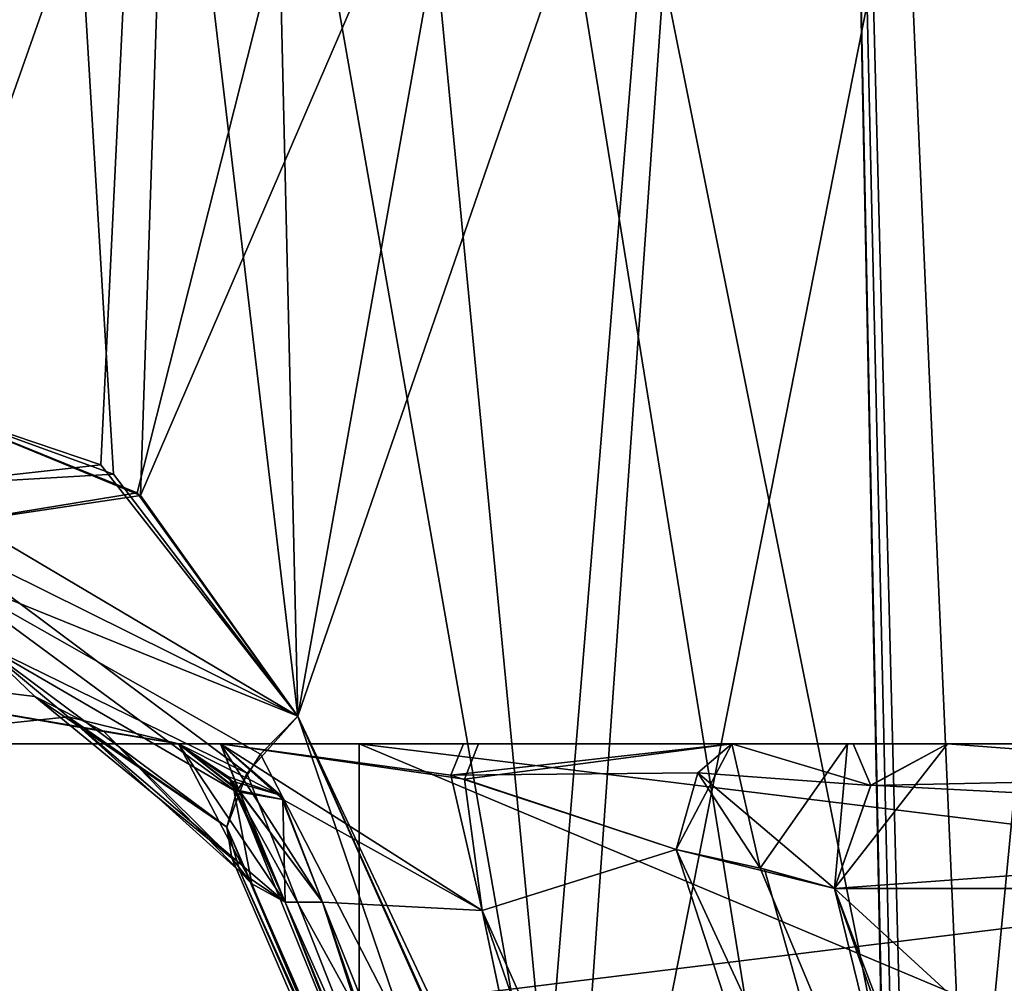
# Model space of a CAD drawing. Header units: inches. Extents: x -11.1 to 11.1, y -2.2 to 7.8.
# Tile 3 of 233: x -8.9851 to -8.892, y -1.9327 to -1.8415. Entities that reach past the tile are written whole.
import ezdxf

# ---------------------------------------------------------------- set-up
doc = ezdxf.new("R2010")
doc.units = ezdxf.units.IN
doc.header["$LTSCALE"] = 93.866667
doc.header["$MEASUREMENT"] = 0
for name, color, linetype in [('13139', 7, 'CONTINUOUS'), ('13141', 7, 'CONTINUOUS'), ('13142', 7, 'CONTINUOUS'), ('14063', 7, 'CONTINUOUS'), ('14065', 7, 'CONTINUOUS'), ('14066', 7, 'CONTINUOUS'), ('15404', 7, 'CONTINUOUS'), ('15432', 7, 'CONTINUOUS'), ('15433', 7, 'CONTINUOUS'), ('15528', 7, 'CONTINUOUS'), ('15532', 7, 'CONTINUOUS'), ('15928', 7, 'CONTINUOUS'), ('15929', 7, 'CONTINUOUS'), ('15940', 7, 'CONTINUOUS'), ('15941', 7, 'CONTINUOUS'), ('15973', 7, 'CONTINUOUS'), ('15974', 7, 'CONTINUOUS'), ('15990', 7, 'CONTINUOUS'), ('15991', 7, 'CONTINUOUS'), ('16002', 7, 'CONTINUOUS'), ('16003', 7, 'CONTINUOUS'), ('16005', 7, 'CONTINUOUS'), ('16006', 7, 'CONTINUOUS'), ('16007', 7, 'CONTINUOUS'), ('16008', 7, 'CONTINUOUS'), ('16009', 7, 'CONTINUOUS'), ('16033', 7, 'CONTINUOUS'), ('16034', 7, 'CONTINUOUS'), ('16035', 7, 'CONTINUOUS'), ('16036', 7, 'CONTINUOUS'), ('16037', 7, 'CONTINUOUS'), ('16104', 7, 'CONTINUOUS'), ('16105', 7, 'CONTINUOUS'), ('16106', 7, 'CONTINUOUS'), ('16107', 7, 'CONTINUOUS'), ('16108', 7, 'CONTINUOUS'), ('16109', 7, 'CONTINUOUS'), ('16110', 7, 'CONTINUOUS'), ('16111', 7, 'CONTINUOUS'), ('16244', 7, 'CONTINUOUS'), ('16245', 7, 'CONTINUOUS'), ('16246', 7, 'CONTINUOUS'), ('16247', 7, 'CONTINUOUS'), ('16268', 7, 'CONTINUOUS'), ('16269', 7, 'CONTINUOUS'), ('16270', 7, 'CONTINUOUS'), ('16271', 7, 'CONTINUOUS')]:
    doc.layers.add(name, color=color, linetype=linetype)

msp = doc.modelspace()

# ---------------------------------------------------------------- linework, layer by layer
at = {"layer": '13139', "color": 252, "linetype": 'Continuous', "true_color": 0x969696}
for points in [[(-8.840328, -1.91, 2), (-8.75, -1.91, 1.909672), (-8.953, -1.91, 2), (-8.840328, -1.91, 2)], [(-8.75, -1.91, 2.203), (-8.840328, -1.91, 2), (-8.953, -1.91, 2), (-8.75, -1.91, 2.203)], [(-8.953, -1.91, 2), (-8.75, -1.91, 1.909672), (-8.75, -1.91, 1.797), (-8.953, -1.91, 2)]]:
    msp.add_3dface(points, dxfattribs=at)
at = {"layer": '13141', "color": 252, "linetype": 'Continuous', "true_color": 0x969696}
for points in [[(-8.75, -1.91, 2.203), (-8.953, -1.91, 2), (-8.75, -1.935, 2.203), (-8.75, -1.91, 2.203)], [(-8.953, -1.91, 2), (-8.953, -1.935, 2), (-8.893543, -1.935, 2.143543), (-8.953, -1.91, 2)], [(-8.953, -1.91, 2), (-8.893543, -1.935, 2.143543), (-8.75, -1.935, 2.203), (-8.953, -1.91, 2)]]:
    msp.add_3dface(points, dxfattribs=at)
at = {"layer": '13142', "color": 252, "linetype": 'Continuous', "true_color": 0x969696}
for points in [[(-8.953, -1.91, 2), (-8.75, -1.91, 1.797), (-8.953, -1.935, 2), (-8.953, -1.91, 2)], [(-8.75, -1.91, 1.797), (-8.893543, -1.935, 1.856457), (-8.953, -1.935, 2), (-8.75, -1.91, 1.797)], [(-8.75, -1.91, 1.797), (-8.75, -1.935, 1.797), (-8.893543, -1.935, 1.856457), (-8.75, -1.91, 1.797)]]:
    msp.add_3dface(points, dxfattribs=at)
at = {"layer": '14063', "color": 252, "linetype": 'Continuous', "true_color": 0x969696}
for points in [[(-8.840328, -1.91, -2), (-8.75, -1.91, -2.090328), (-8.953, -1.91, -2), (-8.840328, -1.91, -2)], [(-8.75, -1.91, -1.797), (-8.840328, -1.91, -2), (-8.953, -1.91, -2), (-8.75, -1.91, -1.797)], [(-8.953, -1.91, -2), (-8.75, -1.91, -2.090328), (-8.75, -1.91, -2.203), (-8.953, -1.91, -2)]]:
    msp.add_3dface(points, dxfattribs=at)
at = {"layer": '14065', "color": 252, "linetype": 'Continuous', "true_color": 0x969696}
for points in [[(-8.75, -1.91, -1.797), (-8.953, -1.91, -2), (-8.75, -1.935, -1.797), (-8.75, -1.91, -1.797)], [(-8.953, -1.91, -2), (-8.953, -1.935, -2), (-8.893543, -1.935, -1.856457), (-8.953, -1.91, -2)], [(-8.953, -1.91, -2), (-8.893543, -1.935, -1.856457), (-8.75, -1.935, -1.797), (-8.953, -1.91, -2)]]:
    msp.add_3dface(points, dxfattribs=at)
at = {"layer": '14066', "color": 252, "linetype": 'Continuous', "true_color": 0x969696}
for points in [[(-8.953, -1.91, -2), (-8.75, -1.91, -2.203), (-8.953, -1.935, -2), (-8.953, -1.91, -2)], [(-8.75, -1.91, -2.203), (-8.893543, -1.935, -2.143543), (-8.953, -1.935, -2), (-8.75, -1.91, -2.203)], [(-8.75, -1.91, -2.203), (-8.75, -1.935, -2.203), (-8.893543, -1.935, -2.143543), (-8.75, -1.91, -2.203)]]:
    msp.add_3dface(points, dxfattribs=at)
at = {"layer": '15404', "linetype": 'Continuous'}
for points in [[(-9.004588, -1.91, 1.999976), (-8.970064, -1.91, 1.871988), (-8.970064, -1.91, 2.128012), (-9.004588, -1.91, 1.999976)], [(-9.004588, -1.91, -1.999978), (-8.970064, -1.91, -2.128012), (-8.970064, -1.91, -1.871988), (-9.004588, -1.91, -1.999978)], [(-8.970064, -1.91, 1.871988), (-8.966114, -1.91, 1.879394), (-8.970064, -1.91, 2.128012), (-8.970064, -1.91, 1.871988)], [(-8.970064, -1.91, 2.128012), (-8.966114, -1.91, 1.879394), (-8.966114, -1.91, 2.120606), (-8.970064, -1.91, 2.128012)], [(-8.970064, -1.91, -2.128012), (-8.966114, -1.91, -2.120606), (-8.970064, -1.91, -1.871988), (-8.970064, -1.91, -2.128012)], [(-8.970064, -1.91, -1.871988), (-8.966114, -1.91, -2.120606), (-8.966114, -1.91, -1.879394), (-8.970064, -1.91, -1.871988)], [(-8.966114, -1.91, 1.879394), (-8.943105, -1.91, 1.875319), (-8.966114, -1.91, 2.120606), (-8.966114, -1.91, 1.879394)], [(-8.966114, -1.91, 2.120606), (-8.943105, -1.91, 1.875319), (-8.941698, -1.91, 2.124882), (-8.966114, -1.91, 2.120606)], [(-8.966114, -1.91, -2.120606), (-8.943105, -1.91, -2.124681), (-8.966114, -1.91, -1.879394), (-8.966114, -1.91, -2.120606)], [(-8.966114, -1.91, -1.879394), (-8.943105, -1.91, -2.124681), (-8.941698, -1.91, -1.875118), (-8.966114, -1.91, -1.879394)], [(-8.943105, -1.91, 1.875319), (-8.917723, -1.91, 1.869446), (-8.941698, -1.91, 2.124882), (-8.943105, -1.91, 1.875319)], [(-8.943105, -1.91, -2.124681), (-8.917723, -1.91, -2.130554), (-8.941698, -1.91, -1.875118), (-8.943105, -1.91, -2.124681)], [(-8.941698, -1.91, 2.124882), (-8.917723, -1.91, 1.869446), (-8.917722, -1.91, 2.130554), (-8.941698, -1.91, 2.124882)], [(-8.941698, -1.91, -1.875118), (-8.917723, -1.91, -2.130554), (-8.917722, -1.91, -1.869446), (-8.941698, -1.91, -1.875118)], [(-8.917723, -1.91, 1.869446), (-8.906796, -1.91, 1.863597), (-8.917722, -1.91, 2.130554), (-8.917723, -1.91, 1.869446)], [(-8.917723, -1.91, -2.130554), (-8.906796, -1.91, -2.136403), (-8.917722, -1.91, -1.869446), (-8.917723, -1.91, -2.130554)], [(-8.917722, -1.91, 2.130554), (-8.906796, -1.91, 1.863597), (-8.906262, -1.91, 2.136764), (-8.917722, -1.91, 2.130554)], [(-8.917722, -1.91, -1.869446), (-8.906796, -1.91, -2.136403), (-8.906262, -1.91, -1.863236), (-8.917722, -1.91, -1.869446)], [(-8.906796, -1.91, 1.863597), (-8.897337, -1.91, 1.855664), (-8.906262, -1.91, 2.136764), (-8.906796, -1.91, 1.863597)], [(-8.906796, -1.91, -2.136403), (-8.897337, -1.91, -2.144336), (-8.906262, -1.91, -1.863236), (-8.906796, -1.91, -2.136403)], [(-8.906262, -1.91, 2.136764), (-8.897337, -1.91, 1.855664), (-8.897337, -1.91, 2.144335), (-8.906262, -1.91, 2.136764)], [(-8.906262, -1.91, -1.863236), (-8.897337, -1.91, -2.144336), (-8.897337, -1.91, -1.855665), (-8.906262, -1.91, -1.863236)], [(-8.80241, -1.91, -2.090931), (-8.855, -1.91, -2), (-8.897337, -1.91, -2.144336), (-8.80241, -1.91, -2.090931)], [(-8.855, -1.91, -2), (-8.802412, -1.91, -1.90907), (-8.897337, -1.91, -1.855665), (-8.855, -1.91, -2)], [(-8.897337, -1.91, -2.144336), (-8.855, -1.91, -2), (-8.897337, -1.91, -1.855665), (-8.897337, -1.91, -2.144336)], [(-8.80241, -1.91, -2.090931), (-8.897337, -1.91, -2.144336), (-8.719686, -1.91, -2.204015), (-8.80241, -1.91, -2.090931)], [(-8.897337, -1.91, -1.855665), (-8.802412, -1.91, -1.90907), (-8.719684, -1.91, -1.795985), (-8.897337, -1.91, -1.855665)], [(-8.80241, -1.91, 1.909069), (-8.855, -1.91, 2), (-8.897337, -1.91, 1.855664), (-8.80241, -1.91, 1.909069)], [(-8.855, -1.91, 2), (-8.802412, -1.91, 2.09093), (-8.897337, -1.91, 2.144335), (-8.855, -1.91, 2)], [(-8.897337, -1.91, 1.855664), (-8.855, -1.91, 2), (-8.897337, -1.91, 2.144335), (-8.897337, -1.91, 1.855664)], [(-8.80241, -1.91, 1.909069), (-8.897337, -1.91, 1.855664), (-8.719686, -1.91, 1.795985), (-8.80241, -1.91, 1.909069)], [(-8.897337, -1.91, 2.144335), (-8.802412, -1.91, 2.09093), (-8.719684, -1.91, 2.204015), (-8.897337, -1.91, 2.144335)]]:
    msp.add_3dface(points, dxfattribs=at)
at = {"layer": '15432', "linetype": 'Continuous'}
for points in [[(-8.716747, -1.923693, -2.218684), (-8.908012, -1.923692, -2.154793), (-8.732535, -2.084615, -2.234628), (-8.716747, -1.923693, -2.218684)], [(-8.732535, -2.084615, -2.234628), (-8.908012, -1.923692, -2.154793), (-8.881953, -1.997517, -2.185516), (-8.732535, -2.084615, -2.234628)], [(-8.908012, -1.923693, -1.845208), (-8.716747, -1.923693, -1.781316), (-8.881991, -1.997414, -1.814522), (-8.908012, -1.923693, -1.845208)]]:
    msp.add_3dface(points, dxfattribs=at)
at = {"layer": '15433', "linetype": 'Continuous'}
for points in [[(-8.716747, -1.923693, 1.781316), (-8.908012, -1.923692, 1.845207), (-8.732535, -2.084615, 1.765372), (-8.716747, -1.923693, 1.781316)], [(-8.732535, -2.084615, 1.765372), (-8.908012, -1.923692, 1.845207), (-8.881953, -1.997517, 1.814484), (-8.732535, -2.084615, 1.765372)], [(-8.908012, -1.923693, 2.154792), (-8.716747, -1.923693, 2.218684), (-8.881991, -1.997414, 2.185478), (-8.908012, -1.923693, 2.154792)]]:
    msp.add_3dface(points, dxfattribs=at)
at = {"layer": '15528', "linetype": 'Continuous'}
for points in [[(-8.965235, -1.632385, 1.848794), (-8.995897, -1.877385, 1.856961), (-9.011668, -1.632385, 1.973177), (-8.965235, -1.632385, 1.848794)], [(-8.995897, -1.877385, 2.143039), (-8.976219, -1.884501, 2.173508), (-8.991436, -1.632385, 2.104394), (-8.995897, -1.877385, 2.143039)], [(-8.973669, -1.886537, 1.82293), (-8.995897, -1.877385, 1.856961), (-8.965235, -1.632385, 1.848794), (-8.973669, -1.886537, 1.82293)], [(-8.976219, -1.884501, 2.173508), (-8.958791, -1.907385, 2.197058), (-8.991436, -1.632385, 2.104394), (-8.976219, -1.884501, 2.173508)], [(-8.991436, -1.632385, 2.104394), (-8.958791, -1.907385, 2.197058), (-8.933153, -1.964576, 2.227549), (-8.991436, -1.632385, 2.104394)], [(-8.909695, -1.632385, 2.209015), (-8.991436, -1.632385, 2.104394), (-8.933153, -1.964576, 2.227549), (-8.909695, -1.632385, 2.209015)], [(-8.958791, -1.907385, 1.802942), (-8.973669, -1.886537, 1.82293), (-8.863967, -1.632385, 1.762932), (-8.958791, -1.907385, 1.802942)], [(-8.863967, -1.632385, 1.762932), (-8.973669, -1.886537, 1.82293), (-8.965235, -1.632385, 1.848794), (-8.863967, -1.632385, 1.762932)], [(-8.930586, -1.970103, 1.769793), (-8.958791, -1.907385, 1.802942), (-8.863967, -1.632385, 1.762932), (-8.930586, -1.970103, 1.769793)], [(-8.901682, -2.028656, 2.25617), (-8.909695, -1.632385, 2.209015), (-8.933153, -1.964576, 2.227549), (-8.901682, -2.028656, 2.25617)], [(-8.901778, -2.027109, 1.744045), (-8.930586, -1.970103, 1.769793), (-8.863967, -1.632385, 1.762932), (-8.901778, -2.027109, 1.744045)], [(-8.797254, -1.773685, 2.271317), (-8.909695, -1.632385, 2.209015), (-8.808116, -1.940442, 2.284108), (-8.797254, -1.773685, 2.271317)], [(-8.808116, -1.940442, 2.284108), (-8.909695, -1.632385, 2.209015), (-8.852569, -1.966681, 2.273699), (-8.808116, -1.940442, 2.284108)], [(-8.852569, -1.966681, 2.273699), (-8.909695, -1.632385, 2.209015), (-8.900376, -1.993658, 2.253384), (-8.852569, -1.966681, 2.273699)], [(-8.901682, -2.028656, 2.25617), (-8.901029, -2.011153, 2.254777), (-8.909695, -1.632385, 2.209015), (-8.901682, -2.028656, 2.25617)], [(-8.900376, -1.993658, 2.253384), (-8.909695, -1.632385, 2.209015), (-8.901029, -2.011153, 2.254777), (-8.900376, -1.993658, 2.253384)], [(-8.893622, -1.999236, 1.742169), (-8.901778, -2.027109, 1.744045), (-8.863967, -1.632385, 1.762932), (-8.893622, -1.999236, 1.742169)], [(-8.871215, -1.977368, 1.733006), (-8.893622, -1.999236, 1.742169), (-8.863967, -1.632385, 1.762932), (-8.871215, -1.977368, 1.733006)]]:
    msp.add_3dface(points, dxfattribs=at)
at = {"layer": '15532', "linetype": 'Continuous'}
for points in [[(-9.011668, -1.632385, -1.973177), (-8.995897, -1.877385, -1.856961), (-8.965235, -1.632385, -1.848793), (-9.011668, -1.632385, -1.973177)], [(-8.995897, -1.877385, -1.856961), (-8.977422, -1.883635, -1.828198), (-8.965235, -1.632385, -1.848793), (-8.995897, -1.877385, -1.856961)], [(-8.973977, -1.886278, -2.176643), (-8.995897, -1.877385, -2.143039), (-8.909695, -1.632385, -2.209015), (-8.973977, -1.886278, -2.176643)], [(-8.909695, -1.632385, -2.209015), (-8.995897, -1.877385, -2.143039), (-8.991436, -1.632385, -2.104394), (-8.909695, -1.632385, -2.209015)], [(-8.977422, -1.883635, -1.828198), (-8.958791, -1.907385, -1.802942), (-8.965235, -1.632385, -1.848793), (-8.977422, -1.883635, -1.828198)], [(-8.958791, -1.907385, -2.197058), (-8.973977, -1.886278, -2.176643), (-8.909695, -1.632385, -2.209015), (-8.958791, -1.907385, -2.197058)], [(-8.965235, -1.632385, -1.848793), (-8.958791, -1.907385, -1.802942), (-8.933357, -1.964148, -1.772663), (-8.965235, -1.632385, -1.848793)], [(-8.863967, -1.632385, -1.762932), (-8.965235, -1.632385, -1.848793), (-8.892205, -1.996976, -1.74161), (-8.863967, -1.632385, -1.762932)], [(-8.892205, -1.996976, -1.74161), (-8.965235, -1.632385, -1.848793), (-8.90159, -2.026191, -1.744026), (-8.892205, -1.996976, -1.74161)], [(-8.90159, -2.026191, -1.744026), (-8.965235, -1.632385, -1.848793), (-8.933357, -1.964148, -1.772663), (-8.90159, -2.026191, -1.744026)], [(-8.936375, -1.957687, -2.224135), (-8.958791, -1.907385, -2.197058), (-8.909695, -1.632385, -2.209015), (-8.936375, -1.957687, -2.224135)], [(-8.901778, -2.027109, -2.255955), (-8.936375, -1.957687, -2.224135), (-8.909695, -1.632385, -2.209015), (-8.901778, -2.027109, -2.255955)], [(-8.893622, -1.999236, -2.257831), (-8.901778, -2.027109, -2.255955), (-8.909695, -1.632385, -2.209015), (-8.893622, -1.999236, -2.257831)], [(-8.787268, -1.632385, -2.260386), (-8.893622, -1.999236, -2.257831), (-8.909695, -1.632385, -2.209015), (-8.787268, -1.632385, -2.260386)], [(-8.871217, -1.977369, -2.266993), (-8.893622, -1.999236, -2.257831), (-8.787268, -1.632385, -2.260386), (-8.871217, -1.977369, -2.266993)], [(-8.871213, -1.977366, -1.733005), (-8.863967, -1.632385, -1.762932), (-8.892205, -1.996976, -1.74161), (-8.871213, -1.977366, -1.733005)]]:
    msp.add_3dface(points, dxfattribs=at)
at = {"layer": '15928', "linetype": 'Continuous'}
for points in [[(-8.959981, -1.925, 1.83568), (-8.934622, -1.988705, 1.805069), (-8.956452, -1.925, 1.842298), (-8.959981, -1.925, 1.83568)], [(-8.956452, -1.925, 1.842298), (-8.934622, -1.988705, 1.805069), (-8.925053, -2.003293, 1.805113), (-8.956452, -1.925, 1.842298)]]:
    msp.add_3dface(points, dxfattribs=at)
at = {"layer": '15929', "linetype": 'Continuous'}
for points in [[(-8.956452, -1.925, 2.157702), (-8.925113, -2.00315, 2.194825), (-8.959981, -1.925, 2.16432), (-8.956452, -1.925, 2.157702)], [(-8.959981, -1.925, 2.16432), (-8.925113, -2.00315, 2.194825), (-8.937348, -1.982191, 2.19205), (-8.959981, -1.925, 2.16432)]]:
    msp.add_3dface(points, dxfattribs=at)
at = {"layer": '15940', "linetype": 'Continuous'}
for points in [[(-8.959981, -1.925, -2.16432), (-8.939919, -1.975964, -2.189232), (-8.956452, -1.925, -2.157702), (-8.959981, -1.925, -2.16432)], [(-8.956452, -1.925, -2.157702), (-8.939919, -1.975964, -2.189232), (-8.925053, -2.003293, -2.194887), (-8.956452, -1.925, -2.157702)]]:
    msp.add_3dface(points, dxfattribs=at)
at = {"layer": '15941', "linetype": 'Continuous'}
for points in [[(-8.956452, -1.925, -1.842298), (-8.925113, -2.00315, -1.805175), (-8.959981, -1.925, -1.83568), (-8.956452, -1.925, -1.842298)], [(-8.959981, -1.925, -1.83568), (-8.925113, -2.00315, -1.805175), (-8.937523, -1.981763, -1.808146), (-8.959981, -1.925, -1.83568)]]:
    msp.add_3dface(points, dxfattribs=at)
at = {"layer": '15973', "linetype": 'Continuous'}
for points in [[(-8.719684, -1.91, 2.204015), (-8.716747, -1.923693, 2.218684), (-8.908012, -1.923693, 2.154792), (-8.719684, -1.91, 2.204015)], [(-8.719684, -1.91, 2.204015), (-8.908012, -1.923693, 2.154792), (-8.904577, -1.913941, 2.151427), (-8.719684, -1.91, 2.204015)], [(-8.897337, -1.91, 2.144335), (-8.719684, -1.91, 2.204015), (-8.904577, -1.913941, 2.151427), (-8.897337, -1.91, 2.144335)], [(-8.716747, -1.923693, 1.781316), (-8.897337, -1.91, 1.855664), (-8.904575, -1.913939, 1.848574), (-8.716747, -1.923693, 1.781316)], [(-8.719686, -1.91, 1.795985), (-8.897337, -1.91, 1.855664), (-8.716747, -1.923693, 1.781316), (-8.719686, -1.91, 1.795985)], [(-8.908012, -1.923692, 1.845207), (-8.716747, -1.923693, 1.781316), (-8.904575, -1.913939, 1.848574), (-8.908012, -1.923692, 1.845207)]]:
    msp.add_3dface(points, dxfattribs=at)
at = {"layer": '15974', "linetype": 'Continuous'}
for points in [[(-8.719684, -1.91, -1.795985), (-8.716747, -1.923693, -1.781316), (-8.908012, -1.923693, -1.845208), (-8.719684, -1.91, -1.795985)], [(-8.719684, -1.91, -1.795985), (-8.908012, -1.923693, -1.845208), (-8.904577, -1.913941, -1.848573), (-8.719684, -1.91, -1.795985)], [(-8.897337, -1.91, -1.855665), (-8.719684, -1.91, -1.795985), (-8.904577, -1.913941, -1.848573), (-8.897337, -1.91, -1.855665)], [(-8.716747, -1.923693, -2.218684), (-8.897337, -1.91, -2.144336), (-8.904575, -1.913939, -2.151426), (-8.716747, -1.923693, -2.218684)], [(-8.719686, -1.91, -2.204015), (-8.897337, -1.91, -2.144336), (-8.716747, -1.923693, -2.218684), (-8.719686, -1.91, -2.204015)], [(-8.908012, -1.923692, -2.154793), (-8.716747, -1.923693, -2.218684), (-8.904575, -1.913939, -2.151426), (-8.908012, -1.923692, -2.154793)]]:
    msp.add_3dface(points, dxfattribs=at)
at = {"layer": '15990', "linetype": 'Continuous'}
for points in [[(-8.966114, -1.91, 1.879394), (-8.970064, -1.91, 1.871988), (-8.964288, -1.914576, 1.848973), (-8.966114, -1.91, 1.879394)], [(-8.966114, -1.91, 1.879394), (-8.964288, -1.914576, 1.848973), (-8.9602, -1.915284, 1.85435), (-8.966114, -1.91, 1.879394)], [(-8.964288, -1.914576, 1.848973), (-8.959981, -1.925, 1.83568), (-8.9602, -1.915284, 1.85435), (-8.964288, -1.914576, 1.848973)], [(-8.959981, -1.925, 1.83568), (-8.956452, -1.925, 1.842298), (-8.9602, -1.915284, 1.85435), (-8.959981, -1.925, 1.83568)]]:
    msp.add_3dface(points, dxfattribs=at)
at = {"layer": '15991', "linetype": 'Continuous'}
for points in [[(-8.970064, -1.91, 2.128012), (-8.966114, -1.91, 2.120606), (-8.960445, -1.914878, 2.144823), (-8.970064, -1.91, 2.128012)], [(-8.965009, -1.913558, 2.148651), (-8.970064, -1.91, 2.128012), (-8.960445, -1.914878, 2.144823), (-8.965009, -1.913558, 2.148651)], [(-8.956452, -1.925, 2.157702), (-8.959981, -1.925, 2.16432), (-8.965009, -1.913558, 2.148651), (-8.956452, -1.925, 2.157702)], [(-8.956452, -1.925, 2.157702), (-8.965009, -1.913558, 2.148651), (-8.960445, -1.914878, 2.144823), (-8.956452, -1.925, 2.157702)]]:
    msp.add_3dface(points, dxfattribs=at)
at = {"layer": '16002', "linetype": 'Continuous'}
for points in [[(-8.966114, -1.91, -2.120606), (-8.970064, -1.91, -2.128012), (-8.964375, -1.914445, -2.150742), (-8.966114, -1.91, -2.120606)], [(-8.966114, -1.91, -2.120606), (-8.964375, -1.914445, -2.150742), (-8.9602, -1.915284, -2.14565), (-8.966114, -1.91, -2.120606)], [(-8.964375, -1.914445, -2.150742), (-8.959981, -1.925, -2.16432), (-8.9602, -1.915284, -2.14565), (-8.964375, -1.914445, -2.150742)], [(-8.959981, -1.925, -2.16432), (-8.956452, -1.925, -2.157702), (-8.9602, -1.915284, -2.14565), (-8.959981, -1.925, -2.16432)]]:
    msp.add_3dface(points, dxfattribs=at)
at = {"layer": '16003', "linetype": 'Continuous'}
for points in [[(-8.970064, -1.91, -1.871988), (-8.966114, -1.91, -1.879394), (-8.960445, -1.914878, -1.855177), (-8.970064, -1.91, -1.871988)], [(-8.965348, -1.913127, -1.852489), (-8.970064, -1.91, -1.871988), (-8.960445, -1.914878, -1.855177), (-8.965348, -1.913127, -1.852489)], [(-8.956452, -1.925, -1.842298), (-8.959981, -1.925, -1.83568), (-8.965348, -1.913127, -1.852489), (-8.956452, -1.925, -1.842298)], [(-8.956452, -1.925, -1.842298), (-8.965348, -1.913127, -1.852489), (-8.960445, -1.914878, -1.855177), (-8.956452, -1.925, -1.842298)]]:
    msp.add_3dface(points, dxfattribs=at)
at = {"layer": '16005', "linetype": 'Continuous'}
for points in [[(-8.963623, -1.912793, 1.809802), (-8.958791, -1.907385, 1.802942), (-8.9135, -2.040051, 1.759983), (-8.963623, -1.912793, 1.809802)], [(-8.958791, -1.907385, 1.802942), (-8.930586, -1.970103, 1.769793), (-8.9135, -2.040051, 1.759983), (-8.958791, -1.907385, 1.802942)], [(-8.965514, -1.917892, 1.818173), (-8.963623, -1.912793, 1.809802), (-8.9135, -2.040051, 1.759983), (-8.965514, -1.917892, 1.818173)], [(-8.90938, -2.046271, 1.781771), (-8.964253, -1.922117, 1.82713), (-8.965514, -1.917892, 1.818173), (-8.90938, -2.046271, 1.781771)], [(-8.90938, -2.046271, 1.781771), (-8.965514, -1.917892, 1.818173), (-8.9135, -2.040051, 1.759983), (-8.90938, -2.046271, 1.781771)], [(-8.90938, -2.046271, 1.781771), (-8.934622, -1.988705, 1.805069), (-8.964253, -1.922117, 1.82713), (-8.90938, -2.046271, 1.781771)], [(-8.934622, -1.988705, 1.805069), (-8.959981, -1.925, 1.83568), (-8.964253, -1.922117, 1.82713), (-8.934622, -1.988705, 1.805069)]]:
    msp.add_3dface(points, dxfattribs=at)
at = {"layer": '16006', "linetype": 'Continuous'}
for points in [[(-8.995897, -1.877385, 1.856961), (-8.973669, -1.886537, 1.82293), (-8.994619, -1.889643, 1.857704), (-8.995897, -1.877385, 1.856961)], [(-8.973669, -1.886537, 1.82293), (-8.958791, -1.907385, 1.802942), (-8.994619, -1.889643, 1.857704), (-8.973669, -1.886537, 1.82293)], [(-8.994619, -1.889643, 1.857704), (-8.958791, -1.907385, 1.802942), (-8.963623, -1.912793, 1.809802), (-8.994619, -1.889643, 1.857704)], [(-8.989182, -1.900268, 1.860866), (-8.994619, -1.889643, 1.857704), (-8.963623, -1.912793, 1.809802), (-8.989182, -1.900268, 1.860866)], [(-8.980507, -1.907459, 1.865913), (-8.989182, -1.900268, 1.860866), (-8.965514, -1.917892, 1.818173), (-8.980507, -1.907459, 1.865913)], [(-8.965514, -1.917892, 1.818173), (-8.989182, -1.900268, 1.860866), (-8.963623, -1.912793, 1.809802), (-8.965514, -1.917892, 1.818173)], [(-8.959981, -1.925, 1.83568), (-8.970064, -1.91, 1.871988), (-8.980507, -1.907459, 1.865913), (-8.959981, -1.925, 1.83568)], [(-8.959981, -1.925, 1.83568), (-8.980507, -1.907459, 1.865913), (-8.964253, -1.922117, 1.82713), (-8.959981, -1.925, 1.83568)], [(-8.964253, -1.922117, 1.82713), (-8.980507, -1.907459, 1.865913), (-8.965514, -1.917892, 1.818173), (-8.964253, -1.922117, 1.82713)], [(-8.970064, -1.91, 1.871988), (-8.959981, -1.925, 1.83568), (-8.964288, -1.914576, 1.848973), (-8.970064, -1.91, 1.871988)]]:
    msp.add_3dface(points, dxfattribs=at)
at = {"layer": '16007', "linetype": 'Continuous'}
for points in [[(-9.004588, -1.91, 1.999976), (-8.970064, -1.91, 2.128012), (-9.026706, -1.900268, 2), (-9.004588, -1.91, 1.999976)], [(-8.970064, -1.91, 2.128012), (-8.977139, -1.908862, 2.132128), (-9.026706, -1.900268, 2), (-8.970064, -1.91, 2.128012)], [(-8.977139, -1.908862, 2.132128), (-8.983677, -1.905534, 2.135931), (-9.026706, -1.900268, 2), (-8.977139, -1.908862, 2.132128)], [(-8.983677, -1.905534, 2.135931), (-8.989182, -1.900268, 2.139134), (-9.026706, -1.900268, 2), (-8.983677, -1.905534, 2.135931)], [(-9.004588, -1.91, 1.999976), (-8.989182, -1.900268, 1.860866), (-8.980507, -1.907459, 1.865913), (-9.004588, -1.91, 1.999976)], [(-8.970064, -1.91, 1.871988), (-9.004588, -1.91, 1.999976), (-8.980507, -1.907459, 1.865913), (-8.970064, -1.91, 1.871988)]]:
    msp.add_3dface(points, dxfattribs=at)
at = {"layer": '16008', "linetype": 'Continuous'}
for points in [[(-8.976219, -1.884501, 2.173508), (-8.995897, -1.877385, 2.143039), (-8.995533, -1.885639, 2.142828), (-8.976219, -1.884501, 2.173508)], [(-8.958791, -1.907385, 2.197058), (-8.976219, -1.884501, 2.173508), (-8.995533, -1.885639, 2.142828), (-8.958791, -1.907385, 2.197058)], [(-8.993237, -1.893464, 2.141492), (-8.958791, -1.907385, 2.197058), (-8.995533, -1.885639, 2.142828), (-8.993237, -1.893464, 2.141492)], [(-8.962319, -1.910996, 2.192695), (-8.958791, -1.907385, 2.197058), (-8.993237, -1.893464, 2.141492), (-8.962319, -1.910996, 2.192695)], [(-8.964598, -1.914557, 2.187533), (-8.962319, -1.910996, 2.192695), (-8.993237, -1.893464, 2.141492), (-8.964598, -1.914557, 2.187533)], [(-8.989182, -1.900268, 2.139134), (-8.964598, -1.914557, 2.187533), (-8.993237, -1.893464, 2.141492), (-8.989182, -1.900268, 2.139134)], [(-8.965514, -1.917892, 2.181827), (-8.964598, -1.914557, 2.187533), (-8.989182, -1.900268, 2.139134), (-8.965514, -1.917892, 2.181827)], [(-8.983677, -1.905534, 2.135931), (-8.965514, -1.917892, 2.181827), (-8.989182, -1.900268, 2.139134), (-8.983677, -1.905534, 2.135931)], [(-8.965022, -1.920837, 2.175859), (-8.965514, -1.917892, 2.181827), (-8.983677, -1.905534, 2.135931), (-8.965022, -1.920837, 2.175859)], [(-8.977139, -1.908862, 2.132128), (-8.965022, -1.920837, 2.175859), (-8.983677, -1.905534, 2.135931), (-8.977139, -1.908862, 2.132128)], [(-8.970064, -1.91, 2.128012), (-8.963147, -1.923246, 2.169926), (-8.977139, -1.908862, 2.132128), (-8.970064, -1.91, 2.128012)], [(-8.963147, -1.923246, 2.169926), (-8.965022, -1.920837, 2.175859), (-8.977139, -1.908862, 2.132128), (-8.963147, -1.923246, 2.169926)], [(-8.970064, -1.91, 2.128012), (-8.965009, -1.913558, 2.148651), (-8.963147, -1.923246, 2.169926), (-8.970064, -1.91, 2.128012)], [(-8.965009, -1.913558, 2.148651), (-8.959981, -1.925, 2.16432), (-8.963147, -1.923246, 2.169926), (-8.965009, -1.913558, 2.148651)]]:
    msp.add_3dface(points, dxfattribs=at)
at = {"layer": '16009', "linetype": 'Continuous'}
for points in [[(-8.901682, -2.028656, 2.25617), (-8.958791, -1.907385, 2.197058), (-8.962319, -1.910996, 2.192695), (-8.901682, -2.028656, 2.25617)], [(-8.958791, -1.907385, 2.197058), (-8.901682, -2.028656, 2.25617), (-8.933153, -1.964576, 2.227549), (-8.958791, -1.907385, 2.197058)], [(-8.964598, -1.914557, 2.187533), (-8.901682, -2.028656, 2.25617), (-8.962319, -1.910996, 2.192695), (-8.964598, -1.914557, 2.187533)], [(-8.965514, -1.917892, 2.181827), (-8.9135, -2.040051, 2.240017), (-8.964598, -1.914557, 2.187533), (-8.965514, -1.917892, 2.181827)], [(-8.9135, -2.040051, 2.240017), (-8.901682, -2.028656, 2.25617), (-8.964598, -1.914557, 2.187533), (-8.9135, -2.040051, 2.240017)], [(-8.965022, -1.920837, 2.175859), (-8.9135, -2.040051, 2.240017), (-8.965514, -1.917892, 2.181827), (-8.965022, -1.920837, 2.175859)], [(-8.963147, -1.923246, 2.169926), (-8.9135, -2.040051, 2.240017), (-8.965022, -1.920837, 2.175859), (-8.963147, -1.923246, 2.169926)], [(-8.959981, -1.925, 2.16432), (-8.9135, -2.040051, 2.240017), (-8.963147, -1.923246, 2.169926), (-8.959981, -1.925, 2.16432)], [(-8.959981, -1.925, 2.16432), (-8.937348, -1.982191, 2.19205), (-8.9135, -2.040051, 2.240017), (-8.959981, -1.925, 2.16432)]]:
    msp.add_3dface(points, dxfattribs=at)
at = {"layer": '16033', "linetype": 'Continuous'}
for points in [[(-8.963623, -1.912793, -2.190198), (-8.958791, -1.907385, -2.197058), (-8.9135, -2.040051, -2.240017), (-8.963623, -1.912793, -2.190198)], [(-8.958791, -1.907385, -2.197058), (-8.936375, -1.957687, -2.224135), (-8.9135, -2.040051, -2.240017), (-8.958791, -1.907385, -2.197058)], [(-8.965514, -1.917892, -2.181827), (-8.963623, -1.912793, -2.190198), (-8.9135, -2.040051, -2.240017), (-8.965514, -1.917892, -2.181827)], [(-8.90938, -2.046271, -2.218229), (-8.964253, -1.922117, -2.17287), (-8.965514, -1.917892, -2.181827), (-8.90938, -2.046271, -2.218229)], [(-8.90938, -2.046271, -2.218229), (-8.965514, -1.917892, -2.181827), (-8.9135, -2.040051, -2.240017), (-8.90938, -2.046271, -2.218229)], [(-8.90938, -2.046271, -2.218229), (-8.939919, -1.975964, -2.189232), (-8.964253, -1.922117, -2.17287), (-8.90938, -2.046271, -2.218229)], [(-8.939919, -1.975964, -2.189232), (-8.959981, -1.925, -2.16432), (-8.964253, -1.922117, -2.17287), (-8.939919, -1.975964, -2.189232)]]:
    msp.add_3dface(points, dxfattribs=at)
at = {"layer": '16034', "linetype": 'Continuous'}
for points in [[(-8.995897, -1.877385, -2.143039), (-8.973977, -1.886278, -2.176643), (-8.994619, -1.889644, -2.142296), (-8.995897, -1.877385, -2.143039)], [(-8.973977, -1.886278, -2.176643), (-8.958791, -1.907385, -2.197058), (-8.994619, -1.889644, -2.142296), (-8.973977, -1.886278, -2.176643)], [(-8.994619, -1.889644, -2.142296), (-8.958791, -1.907385, -2.197058), (-8.963623, -1.912793, -2.190198), (-8.994619, -1.889644, -2.142296)], [(-8.989182, -1.900268, -2.139134), (-8.994619, -1.889644, -2.142296), (-8.963623, -1.912793, -2.190198), (-8.989182, -1.900268, -2.139134)], [(-8.980507, -1.90746, -2.134087), (-8.989182, -1.900268, -2.139134), (-8.965514, -1.917892, -2.181827), (-8.980507, -1.90746, -2.134087)], [(-8.965514, -1.917892, -2.181827), (-8.989182, -1.900268, -2.139134), (-8.963623, -1.912793, -2.190198), (-8.965514, -1.917892, -2.181827)], [(-8.959981, -1.925, -2.16432), (-8.970064, -1.91, -2.128012), (-8.980507, -1.90746, -2.134087), (-8.959981, -1.925, -2.16432)], [(-8.959981, -1.925, -2.16432), (-8.980507, -1.90746, -2.134087), (-8.964253, -1.922117, -2.17287), (-8.959981, -1.925, -2.16432)], [(-8.964253, -1.922117, -2.17287), (-8.980507, -1.90746, -2.134087), (-8.965514, -1.917892, -2.181827), (-8.964253, -1.922117, -2.17287)], [(-8.970064, -1.91, -2.128012), (-8.959981, -1.925, -2.16432), (-8.964375, -1.914445, -2.150742), (-8.970064, -1.91, -2.128012)]]:
    msp.add_3dface(points, dxfattribs=at)
at = {"layer": '16035', "linetype": 'Continuous'}
for points in [[(-9.004588, -1.91, -1.999978), (-8.970064, -1.91, -1.871988), (-9.026706, -1.900268, -2), (-9.004588, -1.91, -1.999978)], [(-8.970064, -1.91, -1.871988), (-8.977139, -1.908862, -1.867872), (-9.026706, -1.900268, -2), (-8.970064, -1.91, -1.871988)], [(-8.977139, -1.908862, -1.867872), (-8.983677, -1.905534, -1.864069), (-9.026706, -1.900268, -2), (-8.977139, -1.908862, -1.867872)], [(-8.983677, -1.905534, -1.864069), (-8.989182, -1.900268, -1.860866), (-9.026706, -1.900268, -2), (-8.983677, -1.905534, -1.864069)], [(-9.004588, -1.91, -1.999978), (-8.989182, -1.900268, -2.139134), (-8.980507, -1.90746, -2.134087), (-9.004588, -1.91, -1.999978)], [(-8.970064, -1.91, -2.128012), (-9.004588, -1.91, -1.999978), (-8.980507, -1.90746, -2.134087), (-8.970064, -1.91, -2.128012)]]:
    msp.add_3dface(points, dxfattribs=at)
at = {"layer": '16036', "linetype": 'Continuous'}
for points in [[(-8.977422, -1.883635, -1.828198), (-8.995897, -1.877385, -1.856961), (-8.995533, -1.885639, -1.857172), (-8.977422, -1.883635, -1.828198)], [(-8.958791, -1.907385, -1.802942), (-8.977422, -1.883635, -1.828198), (-8.995533, -1.885639, -1.857172), (-8.958791, -1.907385, -1.802942)], [(-8.993237, -1.893464, -1.858508), (-8.958791, -1.907385, -1.802942), (-8.995533, -1.885639, -1.857172), (-8.993237, -1.893464, -1.858508)], [(-8.962319, -1.910996, -1.807305), (-8.958791, -1.907385, -1.802942), (-8.993237, -1.893464, -1.858508), (-8.962319, -1.910996, -1.807305)], [(-8.964598, -1.914557, -1.812467), (-8.962319, -1.910996, -1.807305), (-8.993237, -1.893464, -1.858508), (-8.964598, -1.914557, -1.812467)], [(-8.989182, -1.900268, -1.860866), (-8.964598, -1.914557, -1.812467), (-8.993237, -1.893464, -1.858508), (-8.989182, -1.900268, -1.860866)], [(-8.965514, -1.917892, -1.818173), (-8.964598, -1.914557, -1.812467), (-8.989182, -1.900268, -1.860866), (-8.965514, -1.917892, -1.818173)], [(-8.983677, -1.905534, -1.864069), (-8.965514, -1.917892, -1.818173), (-8.989182, -1.900268, -1.860866), (-8.983677, -1.905534, -1.864069)], [(-8.965022, -1.920837, -1.824141), (-8.965514, -1.917892, -1.818173), (-8.983677, -1.905534, -1.864069), (-8.965022, -1.920837, -1.824141)], [(-8.977139, -1.908862, -1.867872), (-8.965022, -1.920837, -1.824141), (-8.983677, -1.905534, -1.864069), (-8.977139, -1.908862, -1.867872)], [(-8.970064, -1.91, -1.871988), (-8.963147, -1.923246, -1.830074), (-8.977139, -1.908862, -1.867872), (-8.970064, -1.91, -1.871988)], [(-8.963147, -1.923246, -1.830074), (-8.965022, -1.920837, -1.824141), (-8.977139, -1.908862, -1.867872), (-8.963147, -1.923246, -1.830074)], [(-8.959981, -1.925, -1.83568), (-8.970064, -1.91, -1.871988), (-8.965348, -1.913127, -1.852489), (-8.959981, -1.925, -1.83568)], [(-8.970064, -1.91, -1.871988), (-8.959981, -1.925, -1.83568), (-8.963147, -1.923246, -1.830074), (-8.970064, -1.91, -1.871988)]]:
    msp.add_3dface(points, dxfattribs=at)
at = {"layer": '16037', "linetype": 'Continuous'}
for points in [[(-8.901682, -2.028656, -1.74383), (-8.958791, -1.907385, -1.802942), (-8.962319, -1.910996, -1.807305), (-8.901682, -2.028656, -1.74383)], [(-8.958791, -1.907385, -1.802942), (-8.901682, -2.028656, -1.74383), (-8.933357, -1.964148, -1.772663), (-8.958791, -1.907385, -1.802942)], [(-8.964598, -1.914557, -1.812467), (-8.901682, -2.028656, -1.74383), (-8.962319, -1.910996, -1.807305), (-8.964598, -1.914557, -1.812467)], [(-8.965514, -1.917892, -1.818173), (-8.9135, -2.040051, -1.759983), (-8.964598, -1.914557, -1.812467), (-8.965514, -1.917892, -1.818173)], [(-8.9135, -2.040051, -1.759983), (-8.901682, -2.028656, -1.74383), (-8.964598, -1.914557, -1.812467), (-8.9135, -2.040051, -1.759983)], [(-8.965022, -1.920837, -1.824141), (-8.9135, -2.040051, -1.759983), (-8.965514, -1.917892, -1.818173), (-8.965022, -1.920837, -1.824141)], [(-8.963147, -1.923246, -1.830074), (-8.9135, -2.040051, -1.759983), (-8.965022, -1.920837, -1.824141), (-8.963147, -1.923246, -1.830074)], [(-8.959981, -1.925, -1.83568), (-8.9135, -2.040051, -1.759983), (-8.963147, -1.923246, -1.830074), (-8.959981, -1.925, -1.83568)], [(-8.959981, -1.925, -1.83568), (-8.937523, -1.981763, -1.808146), (-8.9135, -2.040051, -1.759983), (-8.959981, -1.925, -1.83568)]]:
    msp.add_3dface(points, dxfattribs=at)
at = {"layer": '16104', "linetype": 'Continuous'}
for points in [[(-8.966114, -1.91, -2.120606), (-8.9602, -1.915284, -2.14565), (-8.941347, -1.925781, -2.145641), (-8.966114, -1.91, -2.120606)], [(-8.944324, -1.912988, -2.133591), (-8.966114, -1.91, -2.120606), (-8.941347, -1.925781, -2.145641), (-8.944324, -1.912988, -2.133591)], [(-8.922991, -1.92, -2.143678), (-8.944324, -1.912988, -2.133591), (-8.941347, -1.925781, -2.145641), (-8.922991, -1.92, -2.143678)], [(-8.9602, -1.915284, -2.14565), (-8.956452, -1.925, -2.157702), (-8.941347, -1.925781, -2.145641), (-8.9602, -1.915284, -2.14565)]]:
    msp.add_3dface(points, dxfattribs=at)
at = {"layer": '16105', "linetype": 'Continuous'}
for points in [[(-8.922991, -1.92, -2.143678), (-8.941347, -1.925781, -2.145641), (-8.866379, -2.093878, -2.215024), (-8.922991, -1.92, -2.143678)], [(-8.922991, -1.92, -2.143678), (-8.846909, -2.084615, -2.214392), (-8.915042, -1.921778, -2.148514), (-8.922991, -1.92, -2.143678)], [(-8.846909, -2.084615, -2.214392), (-8.922991, -1.92, -2.143678), (-8.866379, -2.093878, -2.215024), (-8.846909, -2.084615, -2.214392)], [(-8.846909, -2.084615, -2.214392), (-8.908012, -1.923692, -2.154793), (-8.915042, -1.921778, -2.148514), (-8.846909, -2.084615, -2.214392)], [(-8.908012, -1.923692, -2.154793), (-8.846909, -2.084615, -2.214392), (-8.881953, -1.997517, -2.185516), (-8.908012, -1.923692, -2.154793)], [(-8.956452, -1.925, -2.157702), (-8.925053, -2.003293, -2.194887), (-8.941347, -1.925781, -2.145641), (-8.956452, -1.925, -2.157702)], [(-8.925053, -2.003293, -2.194887), (-8.882145, -2.097, -2.229401), (-8.941347, -1.925781, -2.145641), (-8.925053, -2.003293, -2.194887)], [(-8.941347, -1.925781, -2.145641), (-8.882145, -2.097, -2.229401), (-8.866379, -2.093878, -2.215024), (-8.941347, -1.925781, -2.145641)]]:
    msp.add_3dface(points, dxfattribs=at)
at = {"layer": '16106', "linetype": 'Continuous'}
for points in [[(-8.966114, -1.91, -1.879394), (-8.956452, -1.925, -1.842298), (-8.960445, -1.914878, -1.855177), (-8.966114, -1.91, -1.879394)], [(-8.956452, -1.925, -1.842298), (-8.966114, -1.91, -1.879394), (-8.941348, -1.925781, -1.854359), (-8.956452, -1.925, -1.842298)], [(-8.941348, -1.925781, -1.854359), (-8.966114, -1.91, -1.879394), (-8.943014, -1.913363, -1.865743), (-8.941348, -1.925781, -1.854359)], [(-8.922991, -1.92, -1.856322), (-8.941348, -1.925781, -1.854359), (-8.943014, -1.913363, -1.865743), (-8.922991, -1.92, -1.856322)]]:
    msp.add_3dface(points, dxfattribs=at)
at = {"layer": '16107', "linetype": 'Continuous'}
for points in [[(-8.941348, -1.925781, -1.854359), (-8.922991, -1.92, -1.856322), (-8.866376, -2.093877, -1.784978), (-8.941348, -1.925781, -1.854359)], [(-8.922991, -1.92, -1.856322), (-8.914651, -1.921873, -1.851192), (-8.866376, -2.093877, -1.784978), (-8.922991, -1.92, -1.856322)], [(-8.914651, -1.921873, -1.851192), (-8.908012, -1.923693, -1.845208), (-8.866376, -2.093877, -1.784978), (-8.914651, -1.921873, -1.851192)], [(-8.908012, -1.923693, -1.845208), (-8.881991, -1.997414, -1.814522), (-8.846909, -2.084615, -1.785608), (-8.908012, -1.923693, -1.845208)], [(-8.908012, -1.923693, -1.845208), (-8.846909, -2.084615, -1.785608), (-8.866376, -2.093877, -1.784978), (-8.908012, -1.923693, -1.845208)], [(-8.925113, -2.00315, -1.805175), (-8.956452, -1.925, -1.842298), (-8.941348, -1.925781, -1.854359), (-8.925113, -2.00315, -1.805175)], [(-8.882145, -2.097, -1.7706), (-8.925113, -2.00315, -1.805175), (-8.941348, -1.925781, -1.854359), (-8.882145, -2.097, -1.7706)], [(-8.882145, -2.097, -1.7706), (-8.941348, -1.925781, -1.854359), (-8.866376, -2.093877, -1.784978), (-8.882145, -2.097, -1.7706)]]:
    msp.add_3dface(points, dxfattribs=at)
at = {"layer": '16108', "linetype": 'Continuous'}
for points in [[(-8.966114, -1.91, 1.879394), (-8.9602, -1.915284, 1.85435), (-8.941347, -1.925781, 1.854359), (-8.966114, -1.91, 1.879394)], [(-8.944324, -1.912988, 1.866409), (-8.966114, -1.91, 1.879394), (-8.941347, -1.925781, 1.854359), (-8.944324, -1.912988, 1.866409)], [(-8.922991, -1.92, 1.856322), (-8.944324, -1.912988, 1.866409), (-8.941347, -1.925781, 1.854359), (-8.922991, -1.92, 1.856322)], [(-8.9602, -1.915284, 1.85435), (-8.956452, -1.925, 1.842298), (-8.941347, -1.925781, 1.854359), (-8.9602, -1.915284, 1.85435)]]:
    msp.add_3dface(points, dxfattribs=at)
at = {"layer": '16109', "linetype": 'Continuous'}
for points in [[(-8.922991, -1.92, 1.856322), (-8.941347, -1.925781, 1.854359), (-8.866379, -2.093878, 1.784976), (-8.922991, -1.92, 1.856322)], [(-8.922991, -1.92, 1.856322), (-8.846909, -2.084615, 1.785608), (-8.915042, -1.921778, 1.851486), (-8.922991, -1.92, 1.856322)], [(-8.846909, -2.084615, 1.785608), (-8.922991, -1.92, 1.856322), (-8.866379, -2.093878, 1.784976), (-8.846909, -2.084615, 1.785608)], [(-8.846909, -2.084615, 1.785608), (-8.908012, -1.923692, 1.845207), (-8.915042, -1.921778, 1.851486), (-8.846909, -2.084615, 1.785608)], [(-8.908012, -1.923692, 1.845207), (-8.846909, -2.084615, 1.785608), (-8.881953, -1.997517, 1.814484), (-8.908012, -1.923692, 1.845207)], [(-8.956452, -1.925, 1.842298), (-8.925053, -2.003293, 1.805113), (-8.941347, -1.925781, 1.854359), (-8.956452, -1.925, 1.842298)], [(-8.925053, -2.003293, 1.805113), (-8.882145, -2.097, 1.770599), (-8.941347, -1.925781, 1.854359), (-8.925053, -2.003293, 1.805113)], [(-8.941347, -1.925781, 1.854359), (-8.882145, -2.097, 1.770599), (-8.866379, -2.093878, 1.784976), (-8.941347, -1.925781, 1.854359)]]:
    msp.add_3dface(points, dxfattribs=at)
at = {"layer": '16110', "linetype": 'Continuous'}
for points in [[(-8.966114, -1.91, 2.120606), (-8.956452, -1.925, 2.157702), (-8.960445, -1.914878, 2.144823), (-8.966114, -1.91, 2.120606)], [(-8.956452, -1.925, 2.157702), (-8.966114, -1.91, 2.120606), (-8.941348, -1.925781, 2.145641), (-8.956452, -1.925, 2.157702)], [(-8.941348, -1.925781, 2.145641), (-8.966114, -1.91, 2.120606), (-8.943014, -1.913363, 2.134257), (-8.941348, -1.925781, 2.145641)], [(-8.922991, -1.92, 2.143678), (-8.941348, -1.925781, 2.145641), (-8.943014, -1.913363, 2.134257), (-8.922991, -1.92, 2.143678)]]:
    msp.add_3dface(points, dxfattribs=at)
at = {"layer": '16111', "linetype": 'Continuous'}
for points in [[(-8.941348, -1.925781, 2.145641), (-8.922991, -1.92, 2.143678), (-8.866376, -2.093877, 2.215022), (-8.941348, -1.925781, 2.145641)], [(-8.922991, -1.92, 2.143678), (-8.914651, -1.921873, 2.148808), (-8.866376, -2.093877, 2.215022), (-8.922991, -1.92, 2.143678)], [(-8.914651, -1.921873, 2.148808), (-8.908012, -1.923693, 2.154792), (-8.866376, -2.093877, 2.215022), (-8.914651, -1.921873, 2.148808)], [(-8.908012, -1.923693, 2.154792), (-8.881991, -1.997414, 2.185478), (-8.846909, -2.084615, 2.214392), (-8.908012, -1.923693, 2.154792)], [(-8.908012, -1.923693, 2.154792), (-8.846909, -2.084615, 2.214392), (-8.866376, -2.093877, 2.215022), (-8.908012, -1.923693, 2.154792)], [(-8.925113, -2.00315, 2.194825), (-8.956452, -1.925, 2.157702), (-8.941348, -1.925781, 2.145641), (-8.925113, -2.00315, 2.194825)], [(-8.882145, -2.097, 2.2294), (-8.925113, -2.00315, 2.194825), (-8.941348, -1.925781, 2.145641), (-8.882145, -2.097, 2.2294)], [(-8.882145, -2.097, 2.2294), (-8.941348, -1.925781, 2.145641), (-8.866376, -2.093877, 2.215022), (-8.882145, -2.097, 2.2294)]]:
    msp.add_3dface(points, dxfattribs=at)
at = {"layer": '16244', "linetype": 'Continuous'}
for points in [[(-8.915042, -1.921778, 1.851486), (-8.917723, -1.91, 1.869446), (-8.920949, -1.912753, 1.86141), (-8.915042, -1.921778, 1.851486)], [(-8.906796, -1.91, 1.863597), (-8.917723, -1.91, 1.869446), (-8.915042, -1.921778, 1.851486), (-8.906796, -1.91, 1.863597)], [(-8.908012, -1.923692, 1.845207), (-8.906796, -1.91, 1.863597), (-8.915042, -1.921778, 1.851486), (-8.908012, -1.923692, 1.845207)], [(-8.897337, -1.91, 1.855664), (-8.906796, -1.91, 1.863597), (-8.908012, -1.923692, 1.845207), (-8.897337, -1.91, 1.855664)], [(-8.897337, -1.91, 1.855664), (-8.908012, -1.923692, 1.845207), (-8.904575, -1.913939, 1.848574), (-8.897337, -1.91, 1.855664)], [(-8.922991, -1.92, 1.856322), (-8.915042, -1.921778, 1.851486), (-8.920949, -1.912753, 1.86141), (-8.922991, -1.92, 1.856322)]]:
    msp.add_3dface(points, dxfattribs=at)
at = {"layer": '16245', "linetype": 'Continuous'}
for points in [[(-8.943105, -1.91, 1.875319), (-8.966114, -1.91, 1.879394), (-8.944324, -1.912988, 1.866409), (-8.943105, -1.91, 1.875319)], [(-8.917723, -1.91, 1.869446), (-8.943105, -1.91, 1.875319), (-8.944324, -1.912988, 1.866409), (-8.917723, -1.91, 1.869446)], [(-8.917723, -1.91, 1.869446), (-8.944324, -1.912988, 1.866409), (-8.920949, -1.912753, 1.86141), (-8.917723, -1.91, 1.869446)], [(-8.944324, -1.912988, 1.866409), (-8.922991, -1.92, 1.856322), (-8.920949, -1.912753, 1.86141), (-8.944324, -1.912988, 1.866409)]]:
    msp.add_3dface(points, dxfattribs=at)
at = {"layer": '16246', "linetype": 'Continuous'}
for points in [[(-8.920949, -1.912752, 2.138591), (-8.917722, -1.91, 2.130554), (-8.904577, -1.913941, 2.151427), (-8.920949, -1.912752, 2.138591)], [(-8.917722, -1.91, 2.130554), (-8.906262, -1.91, 2.136764), (-8.904577, -1.913941, 2.151427), (-8.917722, -1.91, 2.130554)], [(-8.906262, -1.91, 2.136764), (-8.897337, -1.91, 2.144335), (-8.904577, -1.913941, 2.151427), (-8.906262, -1.91, 2.136764)], [(-8.908012, -1.923693, 2.154792), (-8.922991, -1.92, 2.143678), (-8.920949, -1.912752, 2.138591), (-8.908012, -1.923693, 2.154792)], [(-8.908012, -1.923693, 2.154792), (-8.920949, -1.912752, 2.138591), (-8.904577, -1.913941, 2.151427), (-8.908012, -1.923693, 2.154792)], [(-8.908012, -1.923693, 2.154792), (-8.914651, -1.921873, 2.148808), (-8.922991, -1.92, 2.143678), (-8.908012, -1.923693, 2.154792)]]:
    msp.add_3dface(points, dxfattribs=at)
at = {"layer": '16247', "linetype": 'Continuous'}
for points in [[(-8.966114, -1.91, 2.120606), (-8.941698, -1.91, 2.124882), (-8.943014, -1.913363, 2.134257), (-8.966114, -1.91, 2.120606)], [(-8.941698, -1.91, 2.124882), (-8.917722, -1.91, 2.130554), (-8.943014, -1.913363, 2.134257), (-8.941698, -1.91, 2.124882)], [(-8.917722, -1.91, 2.130554), (-8.922991, -1.92, 2.143678), (-8.943014, -1.913363, 2.134257), (-8.917722, -1.91, 2.130554)], [(-8.922991, -1.92, 2.143678), (-8.917722, -1.91, 2.130554), (-8.920949, -1.912752, 2.138591), (-8.922991, -1.92, 2.143678)]]:
    msp.add_3dface(points, dxfattribs=at)
at = {"layer": '16268', "linetype": 'Continuous'}
for points in [[(-8.915042, -1.921778, -2.148514), (-8.917723, -1.91, -2.130554), (-8.920949, -1.912753, -2.13859), (-8.915042, -1.921778, -2.148514)], [(-8.906796, -1.91, -2.136403), (-8.917723, -1.91, -2.130554), (-8.915042, -1.921778, -2.148514), (-8.906796, -1.91, -2.136403)], [(-8.908012, -1.923692, -2.154793), (-8.906796, -1.91, -2.136403), (-8.915042, -1.921778, -2.148514), (-8.908012, -1.923692, -2.154793)], [(-8.897337, -1.91, -2.144336), (-8.906796, -1.91, -2.136403), (-8.908012, -1.923692, -2.154793), (-8.897337, -1.91, -2.144336)], [(-8.897337, -1.91, -2.144336), (-8.908012, -1.923692, -2.154793), (-8.904575, -1.913939, -2.151426), (-8.897337, -1.91, -2.144336)], [(-8.922991, -1.92, -2.143678), (-8.915042, -1.921778, -2.148514), (-8.920949, -1.912753, -2.13859), (-8.922991, -1.92, -2.143678)]]:
    msp.add_3dface(points, dxfattribs=at)
at = {"layer": '16269', "linetype": 'Continuous'}
for points in [[(-8.943105, -1.91, -2.124681), (-8.966114, -1.91, -2.120606), (-8.944324, -1.912988, -2.133591), (-8.943105, -1.91, -2.124681)], [(-8.917723, -1.91, -2.130554), (-8.943105, -1.91, -2.124681), (-8.944324, -1.912988, -2.133591), (-8.917723, -1.91, -2.130554)], [(-8.917723, -1.91, -2.130554), (-8.944324, -1.912988, -2.133591), (-8.920949, -1.912753, -2.13859), (-8.917723, -1.91, -2.130554)], [(-8.944324, -1.912988, -2.133591), (-8.922991, -1.92, -2.143678), (-8.920949, -1.912753, -2.13859), (-8.944324, -1.912988, -2.133591)]]:
    msp.add_3dface(points, dxfattribs=at)
at = {"layer": '16270', "linetype": 'Continuous'}
for points in [[(-8.920949, -1.912752, -1.861409), (-8.917722, -1.91, -1.869446), (-8.904577, -1.913941, -1.848573), (-8.920949, -1.912752, -1.861409)], [(-8.917722, -1.91, -1.869446), (-8.906262, -1.91, -1.863236), (-8.904577, -1.913941, -1.848573), (-8.917722, -1.91, -1.869446)], [(-8.906262, -1.91, -1.863236), (-8.897337, -1.91, -1.855665), (-8.904577, -1.913941, -1.848573), (-8.906262, -1.91, -1.863236)], [(-8.908012, -1.923693, -1.845208), (-8.922991, -1.92, -1.856322), (-8.920949, -1.912752, -1.861409), (-8.908012, -1.923693, -1.845208)], [(-8.908012, -1.923693, -1.845208), (-8.920949, -1.912752, -1.861409), (-8.904577, -1.913941, -1.848573), (-8.908012, -1.923693, -1.845208)], [(-8.908012, -1.923693, -1.845208), (-8.914651, -1.921873, -1.851192), (-8.922991, -1.92, -1.856322), (-8.908012, -1.923693, -1.845208)]]:
    msp.add_3dface(points, dxfattribs=at)
at = {"layer": '16271', "linetype": 'Continuous'}
for points in [[(-8.966114, -1.91, -1.879394), (-8.941698, -1.91, -1.875118), (-8.943014, -1.913363, -1.865743), (-8.966114, -1.91, -1.879394)], [(-8.941698, -1.91, -1.875118), (-8.917722, -1.91, -1.869446), (-8.943014, -1.913363, -1.865743), (-8.941698, -1.91, -1.875118)], [(-8.917722, -1.91, -1.869446), (-8.922991, -1.92, -1.856322), (-8.943014, -1.913363, -1.865743), (-8.917722, -1.91, -1.869446)], [(-8.922991, -1.92, -1.856322), (-8.917722, -1.91, -1.869446), (-8.920949, -1.912752, -1.861409), (-8.922991, -1.92, -1.856322)]]:
    msp.add_3dface(points, dxfattribs=at)

doc.saveas('drawing.dxf')
